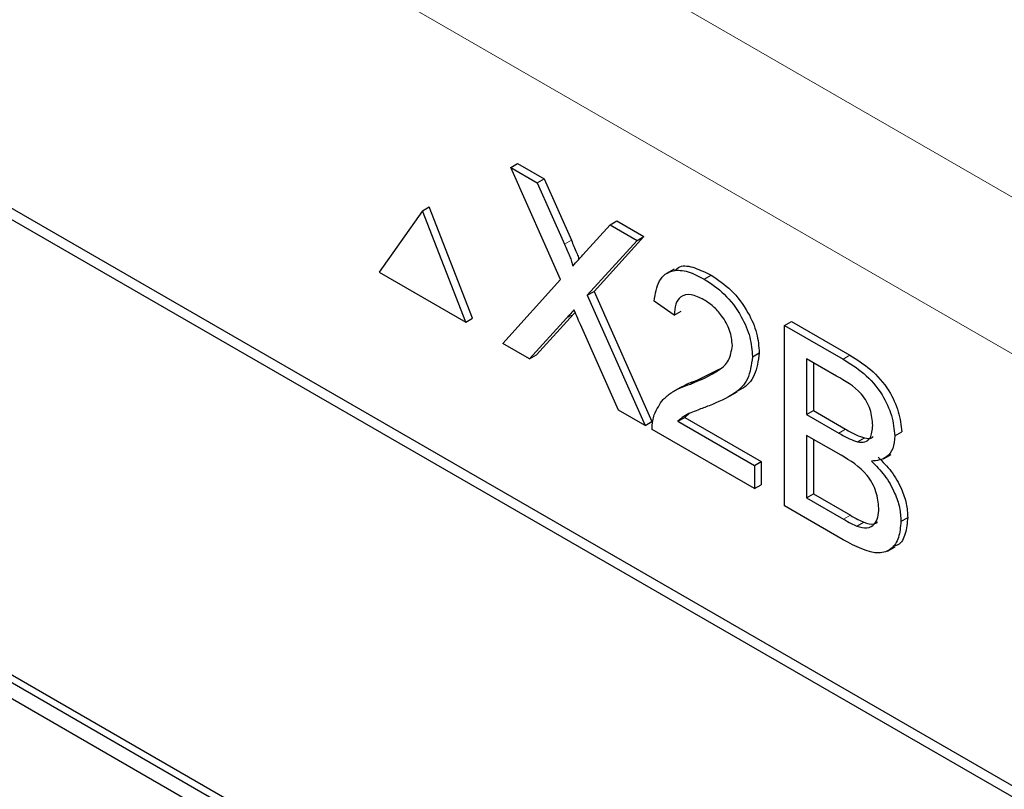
# Paper-space layout 'Blatt4' of a CAD drawing. Header units: millimetres. Extents: x 5 to 418, y 2 to 292.
# Tile 29 of 51: x 90 to 95, y 185 to 189. Entities that reach past the tile are written whole.
import ezdxf

# ---------------------------------------------------------------- set-up
doc = ezdxf.new("R2010")
doc.units = ezdxf.units.MM

psp = doc.layouts.new('Blatt4')

# ---------------------------------------------------------------- linework, layer by layer
at = {"color": 7, "linetype": 'Continuous', "lineweight": 18}
for p, q in [((81.1758, 196.2403), (103.4619, 183.3748)), ((103.1084, 182.7625), (80.8223, 195.628)), ((92.7897, 187.9473), (92.825, 187.9677)), ((92.8003, 187.5631), (92.8356, 187.5835)), ((94.2375, 187.3493), (94.2728, 187.3697)), ((94.2153, 186.9648), (94.2507, 186.9852)), ((94.2401, 186.5171), (94.2754, 186.5375))]:
    psp.add_line(p, q, dxfattribs=at)
at = {"color": 7, "linetype": 'Continuous', "lineweight": 25}
for p, q in [((100.8926, 181.7962), (83.0381, 192.1033)), ((100.842, 181.7669), (83.1643, 191.972)), ((92.5097, 188.3467), (92.545, 188.3671)), ((92.7685, 187.7635), (92.5097, 188.3467)), ((92.5097, 188.3467), (92.6478, 188.267)), ((92.545, 188.3671), (92.6831, 188.2874)), ((92.6478, 188.267), (92.6831, 188.2874)), ((92.6831, 188.2874), (92.825, 187.9677)), ((92.6478, 188.267), (92.7897, 187.9473)), ((92.0512, 188.1215), (92.0866, 188.1419)), ((92.3111, 187.5632), (92.0866, 188.1419)), ((92.0512, 188.1215), (91.8267, 187.802)), ((92.2757, 187.5427), (92.0512, 188.1215)), ((92.885, 187.8921), (93.0264, 188.0484)), ((93.0264, 188.0484), (93.0617, 188.0689)), ((93.0264, 188.0484), (93.1664, 187.9676)), ((93.0617, 188.0689), (93.2018, 187.988)), ((93.2018, 187.988), (92.943, 187.7021)), ((93.1664, 187.9676), (93.2018, 187.988)), ((93.1664, 187.9676), (92.9076, 187.6817)), ((91.8267, 187.802), (92.2757, 187.5427)), ((93.3585, 187.8183), (93.3187, 187.7954)), ((93.516, 187.7658), (93.5514, 187.7862)), ((92.468, 187.4318), (92.7685, 187.7635)), ((92.9076, 187.6817), (92.943, 187.7021)), ((92.9076, 187.6817), (93.2082, 187.0045)), ((92.943, 187.7021), (93.2435, 187.0249)), ((93.3596, 187.5792), (93.2554, 187.6514)), ((92.8356, 187.5835), (92.6432, 187.3714)), ((92.8441, 187.593), (92.8356, 187.5835)), ((93.3596, 187.5792), (93.395, 187.5996)), ((97.6247, 181.2155), (86.6645, 187.5426)), ((97.66, 181.2359), (86.6999, 187.5631)), ((92.2757, 187.5427), (92.3111, 187.5632)), ((92.8003, 187.5631), (92.6079, 187.351)), ((93.0699, 187.0843), (92.8719, 187.5304)), ((93.933, 187.525), (93.9684, 187.5454)), ((93.933, 186.586), (93.933, 187.525)), ((93.933, 187.525), (94.2375, 187.3493)), ((93.9684, 187.5454), (94.2728, 187.3697)), ((86.6645, 187.461), (97.6247, 181.1338)), ((92.6079, 187.351), (92.468, 187.4318)), ((92.6079, 187.351), (92.6432, 187.3714)), ((93.7662, 187.3621), (93.8016, 187.3825)), ((94.2026, 187.2611), (94.0477, 187.3505)), ((94.0477, 187.3505), (94.0477, 187.0616)), ((94.0831, 187.3301), (94.0831, 187.082)), ((93.4787, 187.2403), (93.5961, 187.2987)), ((93.4434, 187.2199), (93.4787, 187.2403)), ((93.3922, 187.2026), (93.3525, 187.1796)), ((93.6469, 187.1568), (93.6867, 187.1798)), ((93.2082, 187.0045), (93.0699, 187.0843)), ((93.4373, 187.0662), (93.4142, 187.0467)), ((94.0477, 187.0616), (94.0831, 187.082)), ((94.0477, 187.0616), (94.2153, 186.9648)), ((94.0831, 187.082), (94.2507, 186.9852)), ((93.2082, 187.0045), (93.2435, 187.0249)), ((93.3789, 187.0263), (93.4142, 187.0467)), ((93.3789, 187.0263), (93.7767, 186.7967)), ((93.4142, 187.0467), (93.812, 186.8171)), ((93.7767, 186.6763), (93.245, 186.9832)), ((94.2269, 186.8498), (94.0477, 186.9532)), ((94.0477, 186.9532), (94.0477, 186.6282)), ((94.5064, 186.9506), (94.5418, 186.971)), ((94.0831, 186.9328), (94.0831, 186.6486)), ((94.3131, 186.9195), (94.3484, 186.9399)), ((94.4479, 186.8306), (94.4876, 186.8536)), ((93.7767, 186.7967), (93.812, 186.8171)), ((93.7767, 186.7967), (93.7767, 186.6763)), ((93.812, 186.8171), (93.812, 186.6967)), ((93.7767, 186.6763), (93.812, 186.6967)), ((94.0477, 186.6282), (94.0831, 186.6486)), ((94.0831, 186.6486), (94.2754, 186.5375)), ((94.0477, 186.6282), (94.2401, 186.5171)), ((94.2383, 186.4098), (93.933, 186.586)), ((94.3096, 186.4815), (94.345, 186.5019)), ((94.5377, 186.5059), (94.5731, 186.5263)), ((94.4682, 186.3509), (94.508, 186.3739))]:
    psp.add_line(p, q, dxfattribs=at)
for points, knots in [([(92.7897, 187.9473), (92.7988, 187.9261), (92.8115, 187.8965), (92.8272, 187.8581), (92.8303, 187.8416), (92.8319, 187.8334)], [0, 0, 0, 0, 0.561247, 0.781746, 1, 1, 1, 1]), ([(92.825, 187.9677), (92.834, 187.9465), (92.8466, 187.9169), (92.8608, 187.8835), (92.8632, 187.872), (92.8638, 187.8688)], [0, 0, 0, 0, 0.646817, 0.900933, 1, 1, 1, 1]), ([(92.8319, 187.8334), (92.8418, 187.8444), (92.8595, 187.864), (92.8772, 187.8835), (92.885, 187.8921)], [0, 0, 0, 0, 0.560003, 1, 1, 1, 1]), ([(93.3634, 187.8106), (93.3713, 187.818), (93.3966, 187.8418), (93.4671, 187.8283), (93.5232, 187.8002), (93.5514, 187.7862)], [0, 0, 0, 0, 0.185658, 0.592241, 1, 1, 1, 1]), ([(93.2554, 187.6514), (93.2614, 187.6896), (93.2734, 187.7658), (93.3433, 187.8175), (93.4305, 187.8097), (93.4875, 187.7804), (93.516, 187.7658)], [0, 0, 0, 0, 0.280221, 0.558897, 0.77913, 1, 1, 1, 1]), ([(93.5514, 187.7862), (93.5869, 187.7629), (93.6577, 187.7163), (93.7424, 187.6024), (93.7941, 187.4832), (93.7991, 187.4161), (93.8016, 187.3825)], [0, 0, 0, 0, 0.280487, 0.559659, 0.779766, 1, 1, 1, 1]), ([(93.516, 187.7658), (93.5515, 187.7424), (93.6223, 187.6959), (93.707, 187.582), (93.7587, 187.4628), (93.7637, 187.3957), (93.7662, 187.3621)], [0, 0, 0, 0, 0.280487, 0.559659, 0.779766, 1, 1, 1, 1]), ([(93.5137, 187.6587), (93.4912, 187.6698), (93.4464, 187.6918), (93.3924, 187.6808), (93.3635, 187.638), (93.3609, 187.5988), (93.3596, 187.5792)], [0, 0, 0, 0, 0.2804011, 0.5594802, 0.7793495, 1, 1, 1, 1]), ([(93.662, 187.4212), (93.6592, 187.4468), (93.6537, 187.498), (93.6115, 187.5726), (93.5627, 187.6271), (93.5301, 187.6482), (93.5137, 187.6587)], [0, 0, 0, 0, 0.279051, 0.558613, 0.779039, 1, 1, 1, 1]), ([(92.8385, 187.6055), (92.8313, 187.5977), (92.8185, 187.5837), (92.8058, 187.5694), (92.8003, 187.5631)], [0, 0, 0, 0, 0.560026, 1, 1, 1, 1]), ([(92.8719, 187.5304), (92.8657, 187.5444), (92.8545, 187.5694), (92.8434, 187.5945), (92.8385, 187.6055)], [0, 0, 0, 0, 0.560049, 1, 1, 1, 1]), ([(93.4434, 187.2199), (93.4953, 187.2412), (93.5677, 187.2709), (93.6476, 187.3364), (93.6572, 187.393), (93.662, 187.4212)], [0, 0, 0, 0, 0.561317, 0.781376, 1, 1, 1, 1]), ([(93.7662, 187.3621), (93.7607, 187.3205), (93.7497, 187.2369), (93.6623, 187.1574), (93.5868, 187.1262), (93.5406, 187.1071)], [0, 0, 0, 0, 0.2787551, 0.5588391, 1, 1, 1, 1]), ([(93.8016, 187.3825), (93.7959, 187.3412), (93.7845, 187.2584), (93.7306, 187.2034), (93.6936, 187.1861), (93.6853, 187.1823)], [0, 0, 0, 0, 0.435681, 0.873438, 1, 1, 1, 1]), ([(94.2728, 187.3697), (94.3089, 187.3475), (94.3808, 187.3033), (94.4748, 187.1974), (94.5306, 187.0751), (94.538, 187.0057), (94.5418, 186.971)], [0, 0, 0, 0, 0.281117, 0.560019, 0.780112, 1, 1, 1, 1]), ([(94.2375, 187.3493), (94.2736, 187.3271), (94.3455, 187.2828), (94.4394, 187.177), (94.4952, 187.0547), (94.5027, 186.9853), (94.5064, 186.9506)], [0, 0, 0, 0, 0.281117, 0.560019, 0.780112, 1, 1, 1, 1]), ([(94.3917, 187.0052), (94.3893, 187.0321), (94.3857, 187.0725), (94.3607, 187.13), (94.3056, 187.2061), (94.2484, 187.2366), (94.2026, 187.2611)], [0, 0, 0, 0, 0.249495, 0.375015, 0.50024, 1, 1, 1, 1]), ([(93.2559, 187.0604), (93.2697, 187.0889), (93.2924, 187.1359), (93.3436, 187.1759), (93.3916, 187.2014), (93.4261, 187.2137), (93.4434, 187.2199)], [0, 0, 0, 0, 0.339428, 0.559533, 0.77976, 1, 1, 1, 1]), ([(93.3927, 187.2019), (93.4041, 187.2084), (93.4313, 187.224), (93.4614, 187.2343), (93.4787, 187.2403)], [0, 0, 0, 0, 0.421836, 1, 1, 1, 1]), ([(93.5406, 187.1071), (93.5212, 187.0998), (93.4893, 187.0878), (93.4452, 187.0704), (93.4085, 187.0541), (93.3887, 187.0356), (93.3789, 187.0263)], [0, 0, 0, 0, 0.3400514, 0.5600585, 0.7800794, 1, 1, 1, 1]), ([(93.245, 186.9832), (93.2453, 186.999), (93.2458, 187.0271), (93.2528, 187.0503), (93.2559, 187.0604)], [0, 0, 0, 0, 0.559997, 1, 1, 1, 1]), ([(94.3131, 186.9195), (94.326, 186.918), (94.352, 186.9151), (94.3858, 186.9412), (94.3895, 186.9809), (94.3917, 187.0052)], [0, 0, 0, 0, 0.28086, 0.561029, 1, 1, 1, 1]), ([(94.2153, 186.9648), (94.2338, 186.9541), (94.2667, 186.9352), (94.2989, 186.9243), (94.3131, 186.9195)], [0, 0, 0, 0, 0.560391, 1, 1, 1, 1]), ([(94.2507, 186.9852), (94.2691, 186.9746), (94.3021, 186.9556), (94.3343, 186.9447), (94.3484, 186.9399)], [0, 0, 0, 0, 0.560391, 1, 1, 1, 1]), ([(94.5064, 186.9506), (94.5041, 186.9277), (94.4996, 186.8818), (94.4602, 186.8271), (94.4132, 186.8221), (94.3844, 186.819)], [0, 0, 0, 0, 0.280309, 0.560777, 1, 1, 1, 1]), ([(94.3484, 186.9399), (94.3621, 186.9373), (94.3802, 186.9339), (94.3917, 186.9442), (94.3945, 186.9467)], [0, 0, 0, 0, 0.7537155, 1, 1, 1, 1]), ([(94.423, 186.574), (94.4205, 186.6023), (94.4167, 186.6448), (94.3902, 186.7048), (94.3351, 186.7866), (94.2749, 186.8217), (94.2269, 186.8498)], [0, 0, 0, 0, 0.2497868, 0.3755592, 0.5011527, 1, 1, 1, 1]), ([(94.3844, 186.819), (94.4081, 186.7955), (94.4553, 186.7484), (94.5053, 186.6606), (94.5337, 186.5764), (94.5364, 186.5294), (94.5377, 186.5059)], [0, 0, 0, 0, 0.280212, 0.559671, 0.779703, 1, 1, 1, 1]), ([(94.4198, 186.8394), (94.4434, 186.8159), (94.4906, 186.7688), (94.5407, 186.681), (94.569, 186.5968), (94.5717, 186.5498), (94.5731, 186.5263)], [0, 0, 0, 0, 0.280212, 0.559671, 0.779703, 1, 1, 1, 1]), ([(94.3096, 186.4815), (94.3276, 186.4762), (94.3633, 186.4658), (94.4009, 186.4869), (94.4204, 186.5258), (94.4221, 186.5579), (94.423, 186.574)], [0, 0, 0, 0, 0.280277, 0.55902, 0.779405, 1, 1, 1, 1]), ([(94.5377, 186.5059), (94.5352, 186.4764), (94.5301, 186.4174), (94.4905, 186.3565), (94.3959, 186.3258), (94.3033, 186.3752), (94.2383, 186.4098)], [0, 0, 0, 0, 0.187138, 0.37432, 0.560779, 1, 1, 1, 1]), ([(94.2401, 186.5171), (94.2531, 186.5096), (94.2764, 186.4961), (94.2995, 186.4859), (94.3096, 186.4815)], [0, 0, 0, 0, 0.560095, 1, 1, 1, 1]), ([(94.2754, 186.5375), (94.2885, 186.53), (94.3117, 186.5165), (94.3348, 186.5063), (94.345, 186.5019)], [0, 0, 0, 0, 0.560095, 1, 1, 1, 1]), ([(94.345, 186.5019), (94.3635, 186.4955), (94.3916, 186.4858), (94.4105, 186.4988), (94.417, 186.5033)], [0, 0, 0, 0, 0.658879, 1, 1, 1, 1]), ([(94.5731, 186.5263), (94.5702, 186.4974), (94.5645, 186.4396), (94.5382, 186.3871), (94.5112, 186.3797), (94.5059, 186.3782)], [0, 0, 0, 0, 0.444744, 0.889595, 1, 1, 1, 1])]:
    psp.add_open_spline(points, degree=3, knots=knots, dxfattribs=at)

doc.saveas('drawing.dxf')
